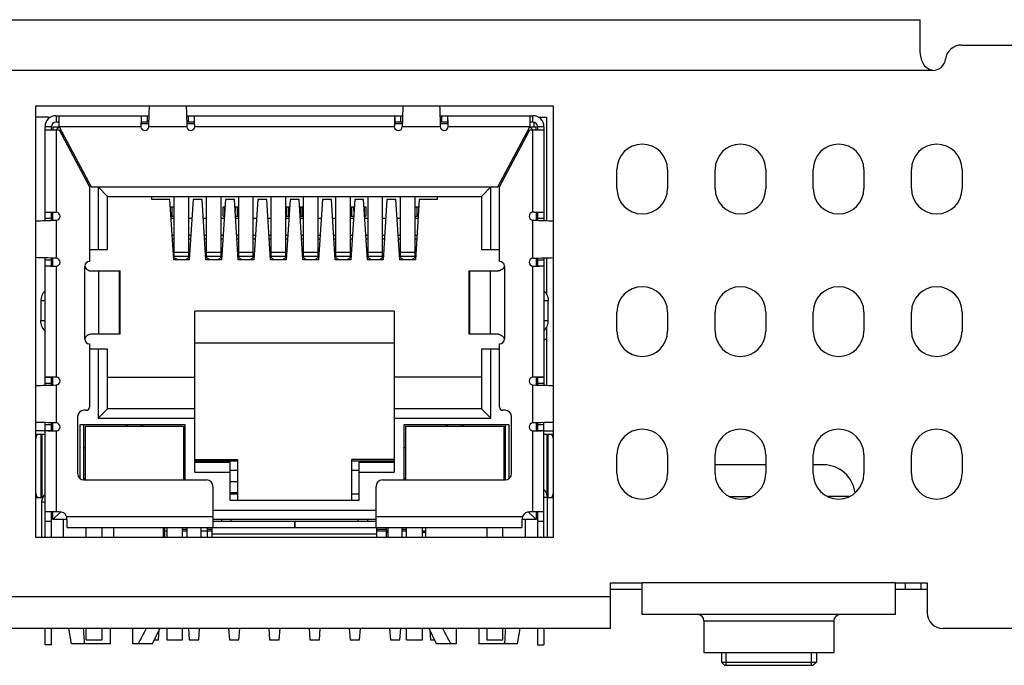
# Model space of a CAD drawing. Header units: millimetres. Extents: x 0 to 559, y 0 to 432.
# Tile 16 of 18: x 222 to 253, y 344 to 365. Entities that reach past the tile are written whole.
import ezdxf

# ---------------------------------------------------------------- set-up
doc = ezdxf.new("R2010")
doc.units = ezdxf.units.MM
doc.header["$LTSCALE"] = 30.734
doc.layers.add('00_COMPONENTS', color=7, linetype='CONTINUOUS')

msp = doc.modelspace()

# ---------------------------------------------------------------- linework, layer by layer
at = {"layer": '00_COMPONENTS', "color": 7}
for p, q in [((155.449, 364.697), (250.049, 364.697)), ((250.049, 363.69), (250.049, 364.697)), ((251.344, 363.897), (258.349, 363.897)), ((250.449, 363.097), (250.415, 363.099)), ((238.469, 361.967), (222.119, 361.967)), ((222.119, 361.967), (222.119, 348.367)), ((238.469, 348.367), (238.469, 361.967)), ((222.528, 361.617), (222.119, 361.617)), ((222.528, 361.571), (222.528, 361.617)), ((222.769, 361.667), (225.704, 361.667)), ((222.769, 361.667), (222.769, 361.467)), ((222.869, 361.317), (222.869, 361.667)), ((226.885, 361.667), (233.704, 361.667)), ((234.885, 361.667), (237.819, 361.667)), ((237.719, 361.667), (237.719, 361.317)), ((237.819, 361.467), (237.819, 361.667)), ((238, 361.617), (238.248, 361.617)), ((238.248, 361.617), (238.248, 358.355)), ((222.619, 361.317), (222.419, 361.317)), ((222.419, 358.358), (222.419, 361.317)), ((222.419, 361.217), (222.869, 361.217)), ((222.619, 361.217), (222.619, 361.317)), ((222.862, 361.31), (222.669, 361.31)), ((222.669, 361.31), (222.669, 361.217)), ((222.869, 361.467), (222.769, 361.467)), ((222.869, 361.317), (222.769, 361.217)), ((222.869, 361.317), (223.879, 359.417)), ((222.869, 361.217), (223.819, 359.417)), ((225.448, 361.467), (225.448, 361.463)), ((225.45, 361.417), (225.697, 361.417)), ((225.698, 361.467), (225.456, 361.467)), ((227.132, 361.467), (226.89, 361.467)), ((226.892, 361.417), (227.139, 361.417)), ((227.141, 361.463), (227.141, 361.467)), ((227.144, 361.328), (227.141, 361.463)), ((233.448, 361.467), (233.448, 361.463)), ((233.45, 361.417), (233.697, 361.417)), ((233.698, 361.467), (233.456, 361.467)), ((235.132, 361.467), (234.89, 361.467)), ((234.892, 361.417), (235.139, 361.417)), ((235.141, 361.463), (235.141, 361.467)), ((235.144, 361.328), (235.141, 361.463)), ((236.709, 359.417), (237.719, 361.317)), ((236.769, 359.417), (237.719, 361.217)), ((237.819, 361.467), (237.719, 361.467)), ((237.819, 361.217), (237.719, 361.317)), ((237.719, 361.217), (238.169, 361.217)), ((237.919, 361.31), (237.727, 361.31)), ((237.919, 361.217), (237.919, 361.31)), ((238.169, 361.317), (237.969, 361.317)), ((237.969, 361.317), (237.969, 361.217)), ((238.169, 361.317), (238.169, 358.358)), ((222.922, 361.117), (222.976, 361.117)), ((222.969, 361.028), (222.969, 361.129)), ((237.613, 361.117), (237.667, 361.117)), ((237.619, 361.028), (237.619, 361.129)), ((240.469, 359.367), (240.469, 359.967)), ((242.069, 359.967), (242.069, 359.367)), ((243.569, 359.367), (243.569, 359.967)), ((245.169, 359.967), (245.169, 359.367)), ((246.669, 359.367), (246.669, 359.967)), ((248.269, 359.967), (248.269, 359.367)), ((249.769, 359.367), (249.769, 359.967)), ((251.369, 359.967), (251.369, 359.367)), ((223.819, 359.417), (223.819, 357.067)), ((223.879, 359.417), (236.709, 359.417)), ((224.094, 359.417), (224.094, 357.447)), ((224.394, 359.117), (224.094, 359.417)), ((236.194, 359.117), (236.494, 359.417)), ((236.494, 357.447), (236.494, 359.417)), ((236.769, 357.067), (236.769, 359.417)), ((224.394, 359.117), (236.194, 359.117)), ((224.394, 357.447), (224.394, 359.117)), ((225.794, 359.017), (225.794, 359.117)), ((226.356, 359.017), (225.794, 359.017)), ((226.479, 357.117), (226.356, 359.017)), ((226.499, 357.179), (226.499, 359.117)), ((226.949, 359.117), (226.949, 357.179)), ((227.093, 359.017), (226.97, 357.117)), ((227.376, 359.017), (227.093, 359.017)), ((227.499, 357.117), (227.376, 359.017)), ((227.519, 357.179), (227.519, 359.117)), ((227.969, 359.117), (227.969, 357.179)), ((228.113, 359.017), (227.99, 357.117)), ((228.396, 359.017), (228.113, 359.017)), ((228.519, 357.117), (228.396, 359.017)), ((228.539, 357.179), (228.539, 359.117)), ((228.989, 357.179), (228.989, 359.117)), ((229.133, 359.017), (229.01, 357.117)), ((229.416, 359.017), (229.133, 359.017)), ((229.539, 357.117), (229.416, 359.017)), ((229.559, 357.179), (229.559, 359.117)), ((230.009, 359.117), (230.009, 357.179)), ((230.153, 359.017), (230.03, 357.117)), ((230.436, 359.017), (230.153, 359.017)), ((230.559, 357.117), (230.436, 359.017)), ((230.579, 357.179), (230.579, 359.117)), ((231.029, 359.117), (231.029, 357.179)), ((231.173, 359.017), (231.05, 357.117)), ((231.456, 359.017), (231.173, 359.017)), ((231.579, 357.117), (231.456, 359.017)), ((231.599, 357.179), (231.599, 359.117)), ((232.049, 359.117), (232.049, 357.179)), ((232.193, 359.017), (232.07, 357.117)), ((232.476, 359.017), (232.193, 359.017)), ((232.599, 357.117), (232.476, 359.017)), ((232.619, 357.179), (232.619, 359.117)), ((233.069, 357.179), (233.069, 359.117)), ((233.213, 359.017), (233.09, 357.117)), ((233.496, 359.017), (233.213, 359.017)), ((233.619, 357.117), (233.496, 359.017)), ((233.639, 357.179), (233.639, 359.117)), ((234.089, 359.117), (234.089, 357.179)), ((234.233, 359.017), (234.11, 357.117)), ((234.794, 359.017), (234.233, 359.017)), ((234.794, 359.117), (234.794, 359.017)), ((236.194, 359.117), (236.194, 357.447)), ((226.37, 358.792), (226.499, 358.792)), ((226.419, 358.792), (226.419, 358.492)), ((226.494, 358.492), (226.494, 358.792)), ((228.045, 358.792), (228.098, 358.792)), ((228.045, 358.492), (228.045, 358.792)), ((228.094, 358.792), (228.094, 358.732)), ((228.41, 358.792), (228.539, 358.792)), ((228.419, 358.792), (228.419, 358.655)), ((228.494, 358.492), (228.494, 358.792)), ((230.045, 358.792), (230.138, 358.792)), ((230.045, 358.492), (230.045, 358.792)), ((230.094, 358.792), (230.094, 358.492)), ((230.45, 358.792), (230.544, 358.792)), ((230.494, 358.492), (230.494, 358.792)), ((230.544, 358.792), (230.544, 358.492)), ((232.049, 358.792), (232.178, 358.792)), ((232.094, 358.792), (232.094, 358.492)), ((232.169, 358.655), (232.169, 358.792)), ((232.49, 358.792), (232.544, 358.792)), ((232.494, 358.732), (232.494, 358.792)), ((232.544, 358.792), (232.544, 358.492)), ((234.089, 358.792), (234.218, 358.792)), ((234.094, 358.792), (234.094, 358.492)), ((234.169, 358.492), (234.169, 358.792)), ((222.623, 358.614), (222.619, 358.614)), ((222.619, 358.363), (222.619, 358.606)), ((222.759, 358.617), (222.623, 358.614)), ((222.669, 358.365), (222.669, 358.612)), ((226.39, 358.492), (226.499, 358.492)), ((226.499, 358.417), (226.395, 358.417)), ((227.054, 358.417), (226.949, 358.417)), ((227.519, 358.417), (227.415, 358.417)), ((228.074, 358.417), (227.969, 358.417)), ((228.045, 358.492), (228.079, 358.492)), ((228.43, 358.492), (228.539, 358.492)), ((228.539, 358.417), (228.435, 358.417)), ((229.094, 358.417), (228.989, 358.417)), ((229.559, 358.417), (229.455, 358.417)), ((230.114, 358.417), (230.009, 358.417)), ((230.045, 358.492), (230.119, 358.492)), ((230.47, 358.492), (230.544, 358.492)), ((230.579, 358.417), (230.475, 358.417)), ((231.134, 358.417), (231.029, 358.417)), ((231.599, 358.417), (231.495, 358.417)), ((232.049, 358.492), (232.159, 358.492)), ((232.154, 358.417), (232.049, 358.417)), ((232.51, 358.492), (232.544, 358.492)), ((232.619, 358.417), (232.515, 358.417)), ((233.174, 358.417), (233.069, 358.417)), ((233.639, 358.417), (233.535, 358.417)), ((234.089, 358.492), (234.199, 358.492)), ((234.194, 358.417), (234.089, 358.417)), ((237.919, 358.612), (237.919, 358.365)), ((237.969, 358.614), (237.965, 358.614)), ((237.969, 358.606), (237.969, 358.363)), ((226.429, 357.892), (226.499, 357.892)), ((226.949, 357.892), (227.02, 357.892)), ((227.449, 357.892), (227.519, 357.892)), ((227.969, 357.892), (228.04, 357.892)), ((228.469, 357.892), (228.539, 357.892)), ((228.989, 357.892), (229.06, 357.892)), ((229.489, 357.892), (229.559, 357.892)), ((230.009, 357.892), (230.08, 357.892)), ((230.509, 357.892), (230.579, 357.892)), ((231.029, 357.892), (231.1, 357.892)), ((231.529, 357.892), (231.599, 357.892)), ((232.049, 357.892), (232.12, 357.892)), ((232.549, 357.892), (232.619, 357.892)), ((233.069, 357.892), (233.14, 357.892)), ((233.569, 357.892), (233.639, 357.892)), ((234.089, 357.892), (234.16, 357.892)), ((226.499, 357.767), (226.437, 357.767)), ((227.012, 357.767), (226.949, 357.767)), ((227.519, 357.767), (227.457, 357.767)), ((228.032, 357.767), (227.969, 357.767)), ((228.539, 357.767), (228.477, 357.767)), ((229.052, 357.767), (228.989, 357.767)), ((229.559, 357.767), (229.497, 357.767)), ((230.072, 357.767), (230.009, 357.767)), ((230.579, 357.767), (230.517, 357.767)), ((231.092, 357.767), (231.029, 357.767)), ((231.599, 357.767), (231.537, 357.767)), ((232.112, 357.767), (232.049, 357.767)), ((232.619, 357.767), (232.557, 357.767)), ((233.132, 357.767), (233.069, 357.767)), ((233.639, 357.767), (233.577, 357.767)), ((234.152, 357.767), (234.089, 357.767)), ((222.419, 353.158), (222.419, 357.177)), ((222.619, 356.929), (222.619, 357.172)), ((222.669, 356.923), (222.669, 357.17)), ((223.819, 357.447), (224.394, 357.447)), ((226.574, 357.139), (226.499, 357.179)), ((226.949, 357.179), (226.874, 357.139)), ((227.594, 357.139), (227.519, 357.179)), ((227.969, 357.179), (227.894, 357.139)), ((228.614, 357.139), (228.539, 357.179)), ((228.989, 357.179), (228.914, 357.139)), ((229.634, 357.139), (229.559, 357.179)), ((230.009, 357.179), (229.934, 357.139)), ((230.654, 357.139), (230.579, 357.179)), ((231.029, 357.179), (230.954, 357.139)), ((231.674, 357.139), (231.599, 357.179)), ((232.049, 357.179), (231.974, 357.139)), ((232.694, 357.139), (232.619, 357.179)), ((233.069, 357.179), (232.994, 357.139)), ((233.714, 357.139), (233.639, 357.179)), ((234.089, 357.179), (234.014, 357.139)), ((236.194, 357.447), (236.769, 357.447)), ((237.919, 357.17), (237.919, 356.923)), ((237.969, 357.172), (237.969, 356.929)), ((238.169, 357.177), (238.169, 353.158)), ((238.248, 357.18), (238.248, 356.038)), ((222.619, 356.921), (222.624, 356.921)), ((226.97, 357.117), (226.479, 357.117)), ((226.574, 357.117), (226.574, 357.139)), ((226.874, 357.117), (226.874, 357.139)), ((227.99, 357.117), (227.499, 357.117)), ((227.594, 357.139), (227.594, 357.117)), ((227.894, 357.117), (227.894, 357.139)), ((229.01, 357.117), (228.519, 357.117)), ((228.614, 357.139), (228.614, 357.117)), ((228.914, 357.117), (228.914, 357.139)), ((230.03, 357.117), (229.539, 357.117)), ((229.634, 357.139), (229.634, 357.117)), ((229.934, 357.117), (229.934, 357.139)), ((231.05, 357.117), (230.559, 357.117)), ((230.654, 357.139), (230.654, 357.117)), ((230.954, 357.117), (230.954, 357.139)), ((232.07, 357.117), (231.579, 357.117)), ((231.674, 357.139), (231.674, 357.117)), ((231.974, 357.117), (231.974, 357.139)), ((233.09, 357.117), (232.599, 357.117)), ((232.694, 357.139), (232.694, 357.117)), ((232.994, 357.117), (232.994, 357.139)), ((234.11, 357.117), (233.619, 357.117)), ((233.714, 357.139), (233.714, 357.117)), ((234.014, 357.139), (234.014, 357.117)), ((237.83, 356.918), (237.965, 356.921)), ((237.965, 356.921), (237.969, 356.921)), ((223.856, 356.767), (224.793, 356.767)), ((224.793, 354.767), (224.793, 356.767)), ((235.795, 356.767), (236.732, 356.767)), ((235.795, 356.767), (235.795, 354.767)), ((222.284, 355.82), (222.284, 355.2)), ((238.305, 355.2), (238.305, 355.82)), ((233.444, 355.497), (227.144, 355.497)), ((227.144, 350.417), (227.144, 355.497)), ((233.444, 355.497), (233.444, 350.417)), ((240.469, 354.867), (240.469, 355.467)), ((242.069, 355.467), (242.069, 354.867)), ((243.569, 354.867), (243.569, 355.467)), ((245.169, 355.467), (245.169, 354.867)), ((246.669, 354.867), (246.669, 355.467)), ((248.269, 355.467), (248.269, 354.867)), ((249.769, 354.867), (249.769, 355.467)), ((251.369, 355.467), (251.369, 354.867)), ((238.248, 354.983), (238.248, 353.155)), ((224.793, 354.767), (223.856, 354.767)), ((236.732, 354.767), (235.795, 354.767)), ((223.819, 354.467), (223.819, 352.467)), ((227.144, 354.497), (233.444, 354.497)), ((236.769, 352.467), (236.769, 354.467)), ((238.169, 354.617), (238.248, 354.617)), ((224.394, 354.297), (223.819, 354.297)), ((224.094, 354.297), (224.094, 352.117)), ((224.394, 352.417), (224.394, 354.297)), ((236.769, 354.297), (236.194, 354.297)), ((236.194, 354.297), (236.194, 352.417)), ((236.494, 352.117), (236.494, 354.297)), ((222.623, 353.414), (222.619, 353.414)), ((222.619, 353.163), (222.619, 353.406)), ((222.759, 353.417), (222.623, 353.414)), ((222.669, 353.165), (222.669, 353.412)), ((224.394, 353.417), (227.144, 353.417)), ((236.194, 353.417), (233.444, 353.417)), ((237.919, 353.412), (237.919, 353.165)), ((237.969, 353.414), (237.965, 353.414)), ((237.969, 353.406), (237.969, 353.163)), ((223.719, 352.367), (223.644, 352.367)), ((224.394, 352.417), (224.094, 352.117)), ((227.144, 352.417), (224.394, 352.417)), ((236.194, 352.417), (233.444, 352.417)), ((236.494, 352.117), (236.194, 352.417)), ((236.944, 352.367), (236.869, 352.367)), ((222.419, 348.367), (222.419, 351.977)), ((222.619, 351.729), (222.619, 351.972)), ((222.669, 351.723), (222.669, 351.97)), ((223.444, 352.167), (223.444, 350.367)), ((223.529, 351.917), (226.834, 351.917)), ((223.529, 350.204), (223.529, 351.917)), ((223.644, 350.167), (223.644, 351.917)), ((223.689, 351.867), (226.789, 351.867)), ((223.689, 351.867), (223.689, 350.167)), ((224.094, 352.117), (227.144, 352.117)), ((225.014, 351.917), (224.964, 351.867)), ((225.014, 351.867), (225.014, 351.917)), ((225.464, 351.917), (225.514, 351.867)), ((225.464, 351.867), (225.464, 351.917)), ((226.789, 351.867), (226.789, 350.167)), ((226.834, 351.917), (226.834, 350.167)), ((233.444, 352.117), (236.494, 352.117)), ((233.754, 351.917), (237.059, 351.917)), ((233.754, 350.167), (233.754, 351.917)), ((233.799, 351.867), (236.899, 351.867)), ((233.799, 351.867), (233.799, 350.167)), ((235.124, 351.917), (235.074, 351.867)), ((235.124, 351.917), (235.124, 351.867)), ((235.624, 351.867), (235.574, 351.917)), ((235.574, 351.867), (235.574, 351.917)), ((236.899, 351.867), (236.899, 350.167)), ((236.944, 351.917), (236.944, 350.167)), ((237.059, 351.917), (237.059, 350.204)), ((237.144, 350.367), (237.144, 352.167)), ((237.919, 351.97), (237.919, 351.723)), ((237.969, 351.972), (237.969, 351.729)), ((238.169, 348.367), (238.169, 351.977)), ((222.419, 351.717), (222.119, 351.717)), ((222.119, 351.61), (222.419, 351.61)), ((222.319, 351.61), (222.319, 349.61)), ((222.619, 351.721), (222.624, 351.721)), ((237.83, 351.718), (237.965, 351.721)), ((237.965, 351.721), (237.969, 351.721)), ((238.169, 351.717), (238.469, 351.717)), ((238.169, 351.61), (238.469, 351.61)), ((238.269, 349.667), (238.269, 351.61)), ((223.644, 351.197), (223.689, 351.197)), ((226.789, 351.197), (226.834, 351.197)), ((233.754, 351.197), (233.799, 351.197)), ((236.899, 351.197), (236.944, 351.197)), ((240.469, 350.367), (240.469, 350.967)), ((242.069, 350.967), (242.069, 350.367)), ((243.569, 350.367), (243.569, 350.967)), ((245.169, 350.967), (245.169, 350.367)), ((246.669, 350.367), (246.669, 350.967)), ((248.269, 350.967), (248.269, 350.367)), ((249.769, 350.367), (249.769, 350.967)), ((251.369, 350.967), (251.369, 350.367)), ((227.144, 350.817), (228.494, 350.817)), ((227.144, 350.767), (228.494, 350.767)), ((228.264, 350.717), (227.144, 350.717)), ((228.264, 349.517), (228.264, 350.717)), ((228.494, 350.817), (228.494, 349.517)), ((233.444, 350.817), (232.094, 350.817)), ((232.094, 350.817), (232.094, 349.517)), ((232.094, 350.767), (233.444, 350.767)), ((233.444, 350.717), (232.324, 350.717)), ((232.324, 350.717), (232.324, 349.517)), ((245.169, 350.647), (243.569, 350.647)), ((246.994, 350.647), (246.669, 350.647)), ((227.144, 350.417), (228.264, 350.417)), ((228.494, 350.467), (228.264, 350.467)), ((232.324, 350.467), (232.094, 350.467)), ((232.324, 350.417), (233.444, 350.417)), ((223.644, 350.217), (223.689, 350.217)), ((223.644, 350.167), (227.519, 350.167)), ((228.264, 350.115), (228.494, 350.115)), ((233.069, 350.167), (236.944, 350.167)), ((233.799, 350.217), (233.754, 350.217)), ((227.719, 349.967), (227.719, 348.667)), ((228.494, 349.765), (228.264, 349.765)), ((228.494, 349.717), (228.264, 349.717)), ((232.324, 349.717), (232.094, 349.717)), ((232.869, 348.667), (232.869, 349.967)), ((222.119, 349.61), (222.337, 349.61)), ((222.319, 348.367), (222.319, 349.467)), ((232.324, 349.517), (228.264, 349.517)), ((238.269, 349.617), (238.269, 348.367)), ((238.278, 349.61), (238.469, 349.61)), ((222.869, 349.167), (222.419, 349.167)), ((222.619, 348.367), (222.619, 349.167)), ((222.669, 348.917), (222.669, 349.167)), ((222.669, 348.917), (222.915, 349.163)), ((227.719, 349.217), (232.869, 349.217)), ((237.919, 348.917), (237.674, 349.163)), ((238.169, 349.167), (237.719, 349.167)), ((237.919, 349.167), (237.919, 348.917)), ((237.969, 349.167), (237.969, 348.367)), ((223.114, 348.917), (222.669, 348.917)), ((223.004, 348.367), (223.004, 348.917)), ((223.119, 348.667), (223.119, 348.881)), ((232.869, 348.917), (227.719, 348.917)), ((227.719, 348.867), (230.299, 348.867)), ((227.994, 348.867), (227.994, 348.917)), ((228.294, 348.867), (228.294, 348.917)), ((230.294, 348.867), (230.294, 348.667)), ((230.299, 348.867), (232.869, 348.867)), ((230.299, 348.867), (230.299, 348.667)), ((232.294, 348.917), (232.294, 348.867)), ((232.594, 348.917), (232.594, 348.867)), ((237.469, 348.881), (237.469, 348.667)), ((237.919, 348.917), (237.475, 348.917)), ((237.584, 348.367), (237.584, 348.917)), ((223.119, 348.667), (230.294, 348.667)), ((223.719, 348.367), (223.719, 348.667)), ((224.219, 348.367), (224.219, 348.667)), ((224.579, 348.667), (224.579, 348.367)), ((226.154, 348.367), (226.154, 348.667)), ((226.154, 348.567), (226.259, 348.567)), ((226.189, 348.667), (226.189, 348.367)), ((226.259, 348.667), (226.259, 348.367)), ((226.759, 348.367), (226.759, 348.667)), ((226.759, 348.567), (226.894, 348.567)), ((226.894, 348.667), (226.894, 348.367)), ((227.344, 348.367), (227.344, 348.667)), ((227.344, 348.567), (227.694, 348.567)), ((227.549, 348.367), (227.549, 348.667)), ((227.694, 348.367), (227.694, 348.667)), ((227.694, 348.467), (232.894, 348.467)), ((230.299, 348.667), (237.469, 348.667)), ((232.894, 348.367), (232.894, 348.667)), ((232.894, 348.567), (233.244, 348.567)), ((233.189, 348.667), (233.189, 348.367)), ((233.189, 348.517), (233.244, 348.517)), ((233.244, 348.667), (233.244, 348.367)), ((233.694, 348.367), (233.694, 348.667)), ((233.694, 348.567), (233.829, 348.567)), ((233.829, 348.367), (233.829, 348.667)), ((234.329, 348.367), (234.329, 348.667)), ((234.329, 348.567), (234.434, 348.567)), ((234.329, 348.517), (234.434, 348.517)), ((234.434, 348.367), (234.434, 348.667)), ((236.369, 348.667), (236.369, 348.367)), ((236.869, 348.367), (236.869, 348.667)), ((222.119, 348.367), (238.469, 348.367)), ((240.269, 346.917), (241.269, 346.917)), ((240.269, 345.477), (240.269, 346.917)), ((241.269, 345.917), (241.269, 346.917)), ((249.269, 346.917), (250.269, 346.917)), ((249.269, 345.917), (249.269, 346.917)), ((250.069, 346.917), (250.069, 346.717)), ((250.269, 346.917), (250.269, 345.977)), ((249.269, 345.917), (241.269, 345.917)), ((243.219, 345.717), (243.219, 344.717)), ((247.319, 345.717), (247.319, 344.717)), ((240.269, 345.477), (164.869, 345.477)), ((222.419, 344.967), (222.419, 345.477)), ((222.619, 344.967), (222.619, 345.477)), ((223.254, 344.997), (223.169, 345.477)), ((223.719, 345.117), (223.719, 345.477)), ((224.219, 345.117), (224.219, 345.477)), ((224.479, 345.477), (224.479, 344.997)), ((225.179, 345.477), (225.179, 344.997)), ((225.809, 344.997), (226.042, 345.477)), ((225.999, 345.117), (226.023, 345.438)), ((226.259, 345.477), (226.259, 345.117)), ((226.759, 345.117), (226.759, 345.477)), ((226.942, 345.477), (226.969, 345.117)), ((227.269, 345.117), (227.296, 345.477)), ((228.212, 345.477), (228.239, 345.117)), ((228.539, 345.117), (228.566, 345.477)), ((229.482, 345.477), (229.509, 345.117)), ((229.809, 345.117), (229.836, 345.477)), ((230.752, 345.477), (230.779, 345.117)), ((231.079, 345.117), (231.106, 345.477)), ((232.022, 345.477), (232.049, 345.117)), ((232.349, 345.117), (232.376, 345.477)), ((233.292, 345.477), (233.319, 345.117)), ((233.619, 345.117), (233.646, 345.477)), ((233.829, 345.117), (233.829, 345.477)), ((234.329, 345.117), (234.329, 345.477)), ((234.779, 344.997), (234.546, 345.477)), ((234.565, 345.438), (234.589, 345.117)), ((235.409, 344.997), (235.409, 345.477)), ((236.109, 345.477), (236.109, 344.997)), ((236.369, 345.477), (236.369, 345.117)), ((236.869, 345.117), (236.869, 345.477)), ((237.334, 344.997), (237.42, 345.477)), ((237.969, 345.477), (237.969, 344.967)), ((238.169, 345.477), (238.169, 344.967)), ((258.142, 345.477), (250.769, 345.477)), ((223.719, 345.117), (224.219, 345.117)), ((225.868, 345.117), (225.999, 345.117)), ((226.259, 345.117), (226.759, 345.117)), ((226.969, 345.117), (227.269, 345.117)), ((228.239, 345.117), (228.539, 345.117)), ((229.509, 345.117), (229.809, 345.117)), ((230.779, 345.117), (231.079, 345.117)), ((232.049, 345.117), (232.349, 345.117)), ((233.319, 345.117), (233.619, 345.117)), ((233.829, 345.117), (234.329, 345.117)), ((234.589, 345.117), (234.721, 345.117)), ((236.369, 345.117), (236.869, 345.117)), ((222.619, 344.967), (222.419, 344.967)), ((224.479, 344.997), (223.254, 344.997)), ((225.809, 344.997), (225.179, 344.997)), ((235.409, 344.997), (234.779, 344.997)), ((237.334, 344.997), (236.109, 344.997)), ((237.969, 344.967), (238.169, 344.967)), ((243.219, 344.717), (247.319, 344.717)), ((243.769, 344.717), (243.769, 344.417)), ((243.769, 344.417), (243.982, 344.418)), ((243.869, 344.317), (243.769, 344.417)), ((243.982, 344.418), (245.269, 344.417)), ((245.269, 344.417), (246.659, 344.417)), ((246.659, 344.417), (246.769, 344.417)), ((246.669, 344.317), (246.769, 344.417)), ((246.769, 344.717), (246.769, 344.417)), ((243.871, 344.317), (246.668, 344.317))]:
    msp.add_line(p, q, dxfattribs=at)
at = {"layer": '00_COMPONENTS', "color": 4}
for p, q in [((250.449, 363.097), (155.049, 363.097)), ((225.456, 361.667), (225.456, 361.467)), ((225.644, 361.667), (225.644, 361.467)), ((226.944, 361.467), (226.944, 361.667)), ((227.132, 361.467), (227.132, 361.667)), ((233.456, 361.667), (233.456, 361.467)), ((233.644, 361.667), (233.644, 361.467)), ((234.944, 361.467), (234.944, 361.667)), ((235.132, 361.467), (235.132, 361.667)), ((222.769, 361.217), (222.769, 358.617)), ((225.444, 361.317), (222.869, 361.317)), ((226.894, 361.317), (225.694, 361.317)), ((233.444, 361.317), (227.144, 361.317)), ((234.894, 361.317), (233.694, 361.317)), ((237.719, 361.317), (235.144, 361.317)), ((237.819, 358.617), (237.819, 361.217)), ((237.848, 361.465), (237.848, 361.31)), ((228.088, 358.792), (228.088, 358.638)), ((228.5, 358.492), (228.5, 358.792)), ((230.088, 358.792), (230.088, 358.492)), ((230.5, 358.492), (230.5, 358.792)), ((232.088, 358.792), (232.088, 358.492)), ((232.5, 358.638), (232.5, 358.792)), ((222.619, 358.606), (222.419, 358.606)), ((222.619, 358.417), (222.419, 358.417)), ((238.169, 358.606), (237.969, 358.606)), ((238.169, 358.417), (237.969, 358.417)), ((222.769, 358.367), (222.769, 357.167)), ((237.819, 357.167), (237.819, 358.367)), ((226.499, 357.363), (226.949, 357.363)), ((226.949, 357.226), (226.499, 357.226)), ((227.519, 357.363), (227.969, 357.363)), ((227.969, 357.226), (227.519, 357.226)), ((228.539, 357.363), (228.989, 357.363)), ((228.989, 357.226), (228.539, 357.226)), ((229.559, 357.363), (230.009, 357.363)), ((230.009, 357.226), (229.559, 357.226)), ((230.579, 357.363), (231.029, 357.363)), ((231.029, 357.226), (230.579, 357.226)), ((231.599, 357.363), (232.049, 357.363)), ((232.049, 357.226), (231.599, 357.226)), ((232.619, 357.363), (233.069, 357.363)), ((233.069, 357.226), (232.619, 357.226)), ((233.639, 357.363), (234.089, 357.363)), ((234.089, 357.226), (233.639, 357.226)), ((222.419, 357.118), (222.619, 357.118)), ((222.419, 356.929), (222.619, 356.929)), ((222.769, 356.918), (222.769, 353.417)), ((223.669, 354.617), (223.669, 356.917)), ((236.919, 356.917), (236.919, 354.617)), ((237.819, 353.417), (237.819, 356.918)), ((237.969, 357.118), (238.169, 357.118)), ((237.969, 356.929), (238.169, 356.929)), ((224.108, 356.767), (224.108, 354.767)), ((224.77, 354.767), (224.77, 356.767)), ((235.819, 356.767), (235.819, 354.767)), ((236.48, 354.767), (236.48, 356.767)), ((222.419, 355.82), (222.284, 355.82)), ((238.305, 355.82), (238.169, 355.82)), ((222.284, 355.2), (222.419, 355.2)), ((238.169, 355.2), (238.305, 355.2)), ((222.619, 353.406), (222.419, 353.406)), ((222.619, 353.217), (222.419, 353.217)), ((222.769, 353.167), (222.769, 351.967)), ((237.819, 351.967), (237.819, 353.167)), ((238.169, 353.406), (237.969, 353.406)), ((238.169, 353.217), (237.969, 353.217)), ((222.419, 351.918), (222.619, 351.918)), ((237.969, 351.918), (238.169, 351.918)), ((222.3, 349.61), (222.3, 351.61)), ((222.419, 351.729), (222.619, 351.729)), ((222.769, 351.718), (222.769, 349.167)), ((237.819, 349.167), (237.819, 351.718)), ((237.969, 351.729), (238.169, 351.729)), ((238.289, 351.61), (238.289, 349.61)), ((222.319, 349.467), (222.319, 349.517)), ((222.419, 349.467), (222.319, 349.467)), ((238.269, 349.617), (238.169, 349.617)), ((238.269, 349.667), (238.269, 349.617)), ((244.024, 349.647), (244.715, 349.647)), ((247.815, 349.647), (247.124, 349.647)), ((222.419, 348.867), (222.619, 348.867)), ((223.098, 349.017), (227.719, 349.017)), ((232.869, 349.017), (237.49, 349.017)), ((237.969, 348.867), (238.169, 348.867)), ((226.154, 348.612), (226.189, 348.612)), ((226.759, 348.612), (226.894, 348.612)), ((227.549, 348.612), (227.694, 348.612)), ((232.894, 348.612), (233.189, 348.612)), ((233.694, 348.612), (233.829, 348.612)), ((249.269, 346.917), (241.269, 346.917)), ((249.569, 346.917), (249.569, 346.717)), ((240.269, 346.717), (241.269, 346.717)), ((249.269, 346.717), (250.269, 346.717)), ((240.269, 346.477), (164.869, 346.477)), ((243.219, 345.717), (247.319, 345.717)), ((243.919, 344.317), (243.919, 344.717)), ((246.619, 344.317), (246.619, 344.717))]:
    msp.add_line(p, q, dxfattribs=at)
at = {"layer": '00_COMPONENTS', "color": 7}
for centre, radius, start, end in [((251.344, 363.397), 0.5, 90, 173.6206), ((250.449, 363.497), 0.4, 270, 353.6206), ((222.769, 361.317), 0.35, 90, 180), ((237.819, 361.317), 0.35, 0, 90), ((222.769, 361.317), 0.15, 90, 180), ((281.031, 360.142), 55.599, 178.6383, 178.7775), ((225.771, 361.323), 0.326, 179.062, 180.9377), ((225.569, 361.321), 0.125, 181.7504, 358.2496), ((227.019, 361.321), 0.125, 181.7504, 358.2496), ((226.818, 361.323), 0.326, 359.0623, 0.9381), ((289.031, 360.142), 55.599, 178.6383, 178.7775), ((233.771, 361.323), 0.326, 179.062, 180.9377), ((233.569, 361.321), 0.125, 181.7504, 358.2496), ((235.019, 361.321), 0.125, 181.7504, 358.2496), ((234.818, 361.323), 0.326, 359.0623, 0.9381), ((237.819, 361.317), 0.15, 0, 90), ((241.269, 359.967), 0.8, 0, 180), ((244.369, 359.967), 0.8, 0, 180), ((247.469, 359.967), 0.8, 0, 180), ((250.569, 359.967), 0.8, 0, 180), ((241.269, 359.367), 0.8, 180, 360), ((244.369, 359.367), 0.8, 180, 360), ((247.469, 359.367), 0.8, 180, 360), ((250.569, 359.367), 0.8, 180, 360), ((222.764, 358.291), 0.326, 89.0623, 90.9381), ((222.766, 358.492), 0.125, 271.7504, 88.2496), ((237.823, 358.492), 0.125, 91.7504, 268.2496), ((237.825, 358.291), 0.326, 89.062, 90.9377), ((236.644, 303.031), 55.599, 88.6383, 88.7775), ((222.766, 357.042), 0.125, 271.7504, 88.2496), ((237.823, 357.042), 0.125, 91.7504, 268.2496), ((223.945, 412.504), 55.599, 268.6383, 268.7775), ((222.764, 357.244), 0.326, 269.062, 270.9377), ((223.819, 356.917), 0.15, 90, 180), ((236.769, 356.917), 0.15, 360, 90), ((237.825, 357.244), 0.326, 269.0623, 270.9381), ((241.269, 355.467), 0.8, 0, 180), ((244.369, 355.467), 0.8, 0, 180), ((247.469, 355.467), 0.8, 0, 180), ((250.569, 355.467), 0.8, 0, 180), ((241.269, 354.867), 0.8, 180, 360), ((244.369, 354.867), 0.8, 180, 360), ((247.469, 354.867), 0.8, 180, 360), ((250.569, 354.867), 0.8, 180, 360), ((223.819, 354.617), 0.15, 180, 270), ((236.769, 354.617), 0.15, 270, 0), ((222.764, 353.091), 0.326, 89.0623, 90.9381), ((222.766, 353.292), 0.125, 271.7504, 88.2496), ((237.823, 353.292), 0.125, 91.7504, 268.2496), ((237.825, 353.091), 0.326, 89.062, 90.9377), ((236.644, 297.831), 55.599, 88.6383, 88.7775), ((223.644, 352.167), 0.2, 90, 180), ((223.719, 352.467), 0.1, 270, 360), ((236.869, 352.467), 0.1, 180, 270), ((236.944, 352.167), 0.2, 0, 90), ((222.766, 351.842), 0.125, 271.7504, 88.2496), ((237.823, 351.842), 0.125, 91.7504, 268.2496), ((223.945, 407.304), 55.599, 268.6383, 268.7775), ((222.764, 352.044), 0.326, 269.062, 270.9377), ((237.825, 352.044), 0.326, 269.0623, 270.9381), ((241.269, 350.967), 0.8, 0, 180), ((244.369, 350.967), 0.8, 0, 180), ((247.469, 350.967), 0.8, 0, 180), ((250.569, 350.967), 0.8, 0, 180), ((246.994, 349.647), 1, 6.3494, 90), ((223.644, 350.367), 0.2, 180, 270), ((236.944, 350.367), 0.2, 270, 360), ((241.269, 350.367), 0.8, 180, 360), ((244.369, 350.367), 0.8, 180, 360), ((247.469, 350.367), 0.8, 180, 360), ((250.569, 350.367), 0.8, 180, 360), ((227.519, 349.967), 0.2, 0, 90), ((233.069, 349.967), 0.2, 90, 180), ((222.569, 349.517), 0.25, 126.8699, 180), ((238.019, 349.667), 0.25, 0, 53.1301), ((222.869, 348.917), 0.25, 23.5782, 90), ((237.719, 348.917), 0.25, 90, 156.4218), ((250.769, 345.977), 0.5, 180, 270), ((243.019, 345.717), 0.2, 0, 90), ((247.519, 345.717), 0.2, 90, 180)]:
    msp.add_arc(centre, radius, start, end, dxfattribs=at)
for centre, start_param, end_param in [((224.579, 364.818), -3.8756, -3.847653), ((236.009, 364.818), -2.435532, -2.407585)]:
    msp.add_ellipse(centre, major_axis=(0, 26.048), ratio=0.054651, start_param=start_param, end_param=end_param, dxfattribs=at)
for points, knots in [([(250.324, 363.129), (250.245, 363.17), (250.093, 363.344), (250.055, 363.564), (250.049, 363.69)], [0, 0, 0, 0, 0.414788, 1, 1, 1, 1]), ([(250.415, 363.099), (250.408, 363.1), (250.376, 363.105), (250.346, 363.118), (250.324, 363.129)], [0, 0, 0, 0, 0.238075, 1, 1, 1, 1]), ([(225.694, 361.317), (225.698, 361.433), (225.703, 361.65), (225.71, 361.866), (225.714, 361.968)], [0, 0, 0, 0, 0.533001, 1, 1, 1, 1]), ([(226.875, 361.968), (226.879, 361.866), (226.885, 361.65), (226.891, 361.433), (226.894, 361.317)], [0, 0, 0, 0, 0.466999, 1, 1, 1, 1]), ([(233.714, 361.968), (233.71, 361.866), (233.703, 361.65), (233.698, 361.433), (233.694, 361.317)], [0, 0, 0, 0, 0.467006, 1, 1, 1, 1]), ([(234.875, 361.968), (234.879, 361.866), (234.885, 361.65), (234.891, 361.433), (234.894, 361.317)], [0, 0, 0, 0, 0.466999, 1, 1, 1, 1]), ([(225.456, 361.667), (225.456, 361.667), (225.456, 361.666), (225.455, 361.664), (225.455, 361.659), (225.454, 361.653), (225.453, 361.645), (225.453, 361.636), (225.452, 361.625), (225.452, 361.608), (225.451, 361.582), (225.45, 361.548), (225.449, 361.509), (225.448, 361.482), (225.448, 361.467)], [0, 0, 0, 0, 0.005106, 0.01837, 0.040118, 0.070302, 0.108789, 0.155408, 0.20992, 0.27207, 0.417999, 0.590314, 0.785603, 1, 1, 1, 1]), ([(227.141, 361.467), (227.141, 361.482), (227.14, 361.509), (227.139, 361.548), (227.138, 361.582), (227.137, 361.608), (227.136, 361.625), (227.136, 361.636), (227.135, 361.645), (227.135, 361.653), (227.134, 361.659), (227.134, 361.664), (227.133, 361.666), (227.133, 361.667), (227.132, 361.667)], [0, 0, 0, 0, 0.214398, 0.409687, 0.582002, 0.727931, 0.790081, 0.844593, 0.891212, 0.929698, 0.959882, 0.98163, 0.994894, 1, 1, 1, 1]), ([(233.456, 361.667), (233.456, 361.667), (233.456, 361.666), (233.455, 361.664), (233.455, 361.659), (233.454, 361.653), (233.453, 361.645), (233.453, 361.636), (233.452, 361.625), (233.452, 361.608), (233.451, 361.582), (233.45, 361.548), (233.449, 361.509), (233.448, 361.482), (233.448, 361.467)], [0, 0, 0, 0, 0.005106, 0.01837, 0.040118, 0.070302, 0.108789, 0.155408, 0.20992, 0.27207, 0.417999, 0.590314, 0.785603, 1, 1, 1, 1]), ([(235.141, 361.467), (235.141, 361.482), (235.14, 361.509), (235.139, 361.548), (235.138, 361.582), (235.137, 361.608), (235.136, 361.625), (235.136, 361.636), (235.135, 361.645), (235.135, 361.653), (235.134, 361.659), (235.134, 361.664), (235.133, 361.666), (235.133, 361.667), (235.132, 361.667)], [0, 0, 0, 0, 0.214398, 0.409687, 0.582002, 0.727931, 0.790081, 0.844593, 0.891212, 0.929698, 0.959882, 0.98163, 0.994894, 1, 1, 1, 1]), ([(225.45, 361.417), (225.449, 361.411), (225.447, 361.381), (225.446, 361.351), (225.445, 361.328)], [0, 0, 0, 0, 0.2203, 1, 1, 1, 1]), ([(225.456, 361.467), (225.456, 361.467), (225.455, 361.466), (225.455, 361.464), (225.454, 361.459), (225.453, 361.454), (225.452, 361.447), (225.451, 361.434), (225.45, 361.425), (225.45, 361.417)], [0, 0, 0, 0, 0.022755, 0.074042, 0.156319, 0.269184, 0.411653, 0.5822, 1, 1, 1, 1]), ([(227.139, 361.417), (227.138, 361.425), (227.138, 361.434), (227.137, 361.447), (227.136, 361.454), (227.135, 361.459), (227.134, 361.464), (227.134, 361.466), (227.133, 361.467), (227.132, 361.467)], [0, 0, 0, 0, 0.417801, 0.588349, 0.730817, 0.843682, 0.925959, 0.977245, 1, 1, 1, 1]), ([(227.144, 361.333), (227.143, 361.341), (227.142, 361.369), (227.14, 361.397), (227.139, 361.417)], [0, 0, 0, 0, 0.273121, 1, 1, 1, 1]), ([(233.45, 361.417), (233.449, 361.411), (233.447, 361.381), (233.446, 361.351), (233.445, 361.328)], [0, 0, 0, 0, 0.2203, 1, 1, 1, 1]), ([(233.456, 361.467), (233.456, 361.467), (233.455, 361.466), (233.455, 361.464), (233.454, 361.459), (233.453, 361.454), (233.452, 361.447), (233.451, 361.434), (233.45, 361.425), (233.45, 361.417)], [0, 0, 0, 0, 0.022755, 0.074042, 0.156319, 0.269184, 0.411653, 0.5822, 1, 1, 1, 1]), ([(235.139, 361.417), (235.138, 361.425), (235.138, 361.434), (235.137, 361.447), (235.136, 361.454), (235.135, 361.459), (235.134, 361.464), (235.134, 361.466), (235.133, 361.467), (235.132, 361.467)], [0, 0, 0, 0, 0.417801, 0.588349, 0.730817, 0.843682, 0.925959, 0.977245, 1, 1, 1, 1]), ([(235.144, 361.333), (235.143, 361.341), (235.142, 361.369), (235.14, 361.397), (235.139, 361.417)], [0, 0, 0, 0, 0.273121, 1, 1, 1, 1]), ([(222.619, 358.614), (222.605, 358.614), (222.578, 358.613), (222.539, 358.612), (222.505, 358.611), (222.479, 358.61), (222.462, 358.609), (222.451, 358.609), (222.441, 358.608), (222.434, 358.608), (222.428, 358.607), (222.423, 358.607), (222.421, 358.606), (222.419, 358.606), (222.419, 358.606)], [0, 0, 0, 0, 0.214398, 0.409687, 0.582002, 0.727931, 0.790081, 0.844593, 0.891212, 0.929698, 0.959882, 0.98163, 0.994894, 1, 1, 1, 1]), ([(222.669, 358.612), (222.662, 358.611), (222.652, 358.611), (222.64, 358.61), (222.633, 358.609), (222.627, 358.608), (222.623, 358.607), (222.621, 358.607), (222.619, 358.606), (222.619, 358.606)], [0, 0, 0, 0, 0.417801, 0.588349, 0.730817, 0.843682, 0.925959, 0.977245, 1, 1, 1, 1]), ([(222.754, 358.617), (222.746, 358.616), (222.718, 358.615), (222.69, 358.613), (222.669, 358.612)], [0, 0, 0, 0, 0.273121, 1, 1, 1, 1]), ([(237.919, 358.612), (237.913, 358.612), (237.883, 358.614), (237.853, 358.616), (237.83, 358.617)], [0, 0, 0, 0, 0.2203, 1, 1, 1, 1]), ([(237.969, 358.606), (237.969, 358.606), (237.968, 358.607), (237.966, 358.607), (237.961, 358.608), (237.956, 358.609), (237.949, 358.61), (237.936, 358.611), (237.926, 358.611), (237.919, 358.612)], [0, 0, 0, 0, 0.022755, 0.074042, 0.156319, 0.269184, 0.411653, 0.5822, 1, 1, 1, 1]), ([(238.169, 358.606), (238.169, 358.606), (238.168, 358.606), (238.165, 358.607), (238.161, 358.607), (238.155, 358.608), (238.147, 358.608), (238.138, 358.609), (238.127, 358.609), (238.11, 358.61), (238.084, 358.611), (238.05, 358.612), (238.011, 358.613), (237.984, 358.614), (237.969, 358.614)], [0, 0, 0, 0, 0.005106, 0.01837, 0.040118, 0.070302, 0.108789, 0.155408, 0.20992, 0.27207, 0.417999, 0.590314, 0.785603, 1, 1, 1, 1]), ([(222.119, 358.348), (222.22, 358.352), (222.437, 358.358), (222.654, 358.364), (222.769, 358.367)], [0, 0, 0, 0, 0.467, 1, 1, 1, 1]), ([(237.819, 358.367), (237.935, 358.364), (238.152, 358.358), (238.368, 358.352), (238.469, 358.348)], [0, 0, 0, 0, 0.533, 1, 1, 1, 1]), ([(222.769, 357.167), (222.654, 357.171), (222.437, 357.177), (222.22, 357.183), (222.119, 357.187)], [0, 0, 0, 0, 0.533, 1, 1, 1, 1]), ([(237.819, 357.167), (237.935, 357.171), (238.152, 357.177), (238.368, 357.183), (238.469, 357.187)], [0, 0, 0, 0, 0.532997, 1, 1, 1, 1]), ([(222.419, 356.929), (222.419, 356.929), (222.421, 356.929), (222.423, 356.928), (222.428, 356.928), (222.434, 356.927), (222.441, 356.927), (222.451, 356.926), (222.462, 356.926), (222.479, 356.925), (222.505, 356.924), (222.539, 356.923), (222.578, 356.922), (222.605, 356.921), (222.619, 356.921)], [0, 0, 0, 0, 0.005106, 0.01837, 0.040118, 0.070302, 0.108789, 0.155408, 0.20992, 0.27207, 0.417999, 0.590314, 0.785603, 1, 1, 1, 1]), ([(222.619, 356.929), (222.619, 356.929), (222.621, 356.928), (222.623, 356.928), (222.627, 356.927), (222.633, 356.926), (222.64, 356.925), (222.652, 356.924), (222.662, 356.923), (222.669, 356.923)], [0, 0, 0, 0, 0.022755, 0.074042, 0.156319, 0.269184, 0.411653, 0.5822, 1, 1, 1, 1]), ([(222.669, 356.923), (222.676, 356.922), (222.706, 356.921), (222.735, 356.919), (222.759, 356.918)], [0, 0, 0, 0, 0.2203, 1, 1, 1, 1]), ([(223.669, 356.917), (223.677, 356.897), (223.696, 356.858), (223.74, 356.811), (223.796, 356.781), (223.836, 356.771), (223.856, 356.767)], [0, 0, 0, 0, 0.255414, 0.509698, 0.759836, 1, 1, 1, 1]), ([(236.919, 356.917), (236.912, 356.897), (236.893, 356.858), (236.848, 356.811), (236.793, 356.781), (236.752, 356.771), (236.732, 356.767)], [0, 0, 0, 0, 0.255474, 0.509771, 0.759877, 1, 1, 1, 1]), ([(237.835, 356.918), (237.843, 356.918), (237.871, 356.92), (237.899, 356.921), (237.919, 356.923)], [0, 0, 0, 0, 0.273121, 1, 1, 1, 1]), ([(237.919, 356.923), (237.926, 356.923), (237.936, 356.924), (237.949, 356.925), (237.956, 356.926), (237.961, 356.927), (237.966, 356.928), (237.968, 356.928), (237.969, 356.929), (237.969, 356.929)], [0, 0, 0, 0, 0.417801, 0.588349, 0.730817, 0.843682, 0.925959, 0.977245, 1, 1, 1, 1]), ([(237.969, 356.921), (237.984, 356.921), (238.011, 356.922), (238.05, 356.923), (238.084, 356.924), (238.11, 356.925), (238.127, 356.926), (238.138, 356.926), (238.147, 356.927), (238.155, 356.927), (238.161, 356.928), (238.165, 356.928), (238.168, 356.929), (238.169, 356.929), (238.169, 356.929)], [0, 0, 0, 0, 0.214398, 0.409687, 0.582002, 0.727931, 0.790081, 0.844593, 0.891212, 0.929698, 0.959882, 0.98163, 0.994894, 1, 1, 1, 1]), ([(222.419, 356.141), (222.377, 356.099), (222.308, 355.999), (222.284, 355.879), (222.284, 355.82)], [0, 0, 0, 0, 0.499137, 1, 1, 1, 1]), ([(238.169, 356.141), (238.212, 356.099), (238.281, 355.999), (238.305, 355.879), (238.305, 355.82)], [0, 0, 0, 0, 0.499143, 1, 1, 1, 1]), ([(222.419, 354.88), (222.377, 354.921), (222.308, 355.021), (222.284, 355.141), (222.284, 355.2)], [0, 0, 0, 0, 0.499143, 1, 1, 1, 1]), ([(238.169, 354.88), (238.212, 354.921), (238.281, 355.021), (238.305, 355.141), (238.305, 355.2)], [0, 0, 0, 0, 0.499137, 1, 1, 1, 1]), ([(223.856, 354.767), (223.836, 354.764), (223.796, 354.754), (223.74, 354.724), (223.696, 354.677), (223.677, 354.638), (223.669, 354.617)], [0, 0, 0, 0, 0.240178, 0.490331, 0.744622, 1, 1, 1, 1]), ([(236.732, 354.767), (236.752, 354.764), (236.793, 354.754), (236.848, 354.724), (236.893, 354.677), (236.912, 354.638), (236.919, 354.617)], [0, 0, 0, 0, 0.240123, 0.490229, 0.744526, 1, 1, 1, 1]), ([(222.119, 353.148), (222.22, 353.152), (222.437, 353.158), (222.654, 353.164), (222.769, 353.167)], [0, 0, 0, 0, 0.467, 1, 1, 1, 1]), ([(222.619, 353.414), (222.605, 353.414), (222.578, 353.413), (222.539, 353.412), (222.505, 353.411), (222.479, 353.41), (222.462, 353.409), (222.451, 353.409), (222.441, 353.408), (222.434, 353.408), (222.428, 353.407), (222.423, 353.407), (222.421, 353.406), (222.419, 353.406), (222.419, 353.406)], [0, 0, 0, 0, 0.214398, 0.409687, 0.582002, 0.727931, 0.790081, 0.844593, 0.891212, 0.929698, 0.959882, 0.98163, 0.994894, 1, 1, 1, 1]), ([(222.669, 353.412), (222.662, 353.411), (222.652, 353.411), (222.64, 353.41), (222.633, 353.409), (222.627, 353.408), (222.623, 353.407), (222.621, 353.407), (222.619, 353.406), (222.619, 353.406)], [0, 0, 0, 0, 0.417801, 0.588349, 0.730817, 0.843682, 0.925959, 0.977245, 1, 1, 1, 1]), ([(222.754, 353.417), (222.746, 353.416), (222.718, 353.415), (222.69, 353.413), (222.669, 353.412)], [0, 0, 0, 0, 0.273121, 1, 1, 1, 1]), ([(237.819, 353.167), (237.935, 353.164), (238.152, 353.158), (238.368, 353.152), (238.469, 353.148)], [0, 0, 0, 0, 0.533, 1, 1, 1, 1]), ([(237.919, 353.412), (237.913, 353.412), (237.883, 353.414), (237.853, 353.416), (237.83, 353.417)], [0, 0, 0, 0, 0.2203, 1, 1, 1, 1]), ([(237.969, 353.406), (237.969, 353.406), (237.968, 353.407), (237.966, 353.407), (237.961, 353.408), (237.956, 353.409), (237.949, 353.41), (237.936, 353.411), (237.926, 353.411), (237.919, 353.412)], [0, 0, 0, 0, 0.022755, 0.074042, 0.156319, 0.269184, 0.411653, 0.5822, 1, 1, 1, 1]), ([(238.169, 353.406), (238.169, 353.406), (238.168, 353.406), (238.165, 353.407), (238.161, 353.407), (238.155, 353.408), (238.147, 353.408), (238.138, 353.409), (238.127, 353.409), (238.11, 353.41), (238.084, 353.411), (238.05, 353.412), (238.011, 353.413), (237.984, 353.414), (237.969, 353.414)], [0, 0, 0, 0, 0.005106, 0.01837, 0.040118, 0.070302, 0.108789, 0.155408, 0.20992, 0.27207, 0.417999, 0.590314, 0.785603, 1, 1, 1, 1]), ([(222.769, 351.967), (222.654, 351.971), (222.437, 351.977), (222.22, 351.983), (222.119, 351.987)], [0, 0, 0, 0, 0.533001, 1, 1, 1, 1]), ([(238.469, 351.987), (238.368, 351.983), (238.152, 351.977), (237.935, 351.971), (237.819, 351.967)], [0, 0, 0, 0, 0.467, 1, 1, 1, 1]), ([(222.126, 351.36), (222.126, 351.376), (222.127, 351.408), (222.131, 351.455), (222.137, 351.497), (222.146, 351.535), (222.156, 351.566), (222.166, 351.587), (222.175, 351.599), (222.183, 351.607), (222.191, 351.61), (222.196, 351.61)], [0, 0, 0, 0, 0.180046, 0.353718, 0.514956, 0.658335, 0.779451, 0.87552, 0.914123, 0.946971, 1, 1, 1, 1]), ([(222.419, 351.729), (222.419, 351.729), (222.421, 351.729), (222.423, 351.728), (222.428, 351.728), (222.434, 351.727), (222.441, 351.727), (222.451, 351.726), (222.462, 351.726), (222.479, 351.725), (222.505, 351.724), (222.539, 351.723), (222.578, 351.722), (222.605, 351.721), (222.619, 351.721)], [0, 0, 0, 0, 0.005106, 0.01837, 0.040118, 0.070302, 0.108789, 0.155408, 0.20992, 0.27207, 0.417999, 0.590314, 0.785603, 1, 1, 1, 1]), ([(222.619, 351.729), (222.619, 351.729), (222.621, 351.728), (222.623, 351.728), (222.627, 351.727), (222.633, 351.726), (222.64, 351.725), (222.652, 351.724), (222.662, 351.723), (222.669, 351.723)], [0, 0, 0, 0, 0.022755, 0.074042, 0.156319, 0.269184, 0.411653, 0.5822, 1, 1, 1, 1]), ([(222.669, 351.723), (222.676, 351.722), (222.706, 351.721), (222.735, 351.719), (222.759, 351.718)], [0, 0, 0, 0, 0.2203, 1, 1, 1, 1]), ([(237.835, 351.718), (237.843, 351.718), (237.871, 351.72), (237.899, 351.721), (237.919, 351.723)], [0, 0, 0, 0, 0.273121, 1, 1, 1, 1]), ([(237.919, 351.723), (237.926, 351.723), (237.936, 351.724), (237.949, 351.725), (237.956, 351.726), (237.961, 351.727), (237.966, 351.728), (237.968, 351.728), (237.969, 351.729), (237.969, 351.729)], [0, 0, 0, 0, 0.417801, 0.588349, 0.730817, 0.843682, 0.925959, 0.977245, 1, 1, 1, 1]), ([(237.969, 351.721), (237.984, 351.721), (238.011, 351.722), (238.05, 351.723), (238.084, 351.724), (238.11, 351.725), (238.127, 351.726), (238.138, 351.726), (238.147, 351.727), (238.155, 351.727), (238.161, 351.728), (238.165, 351.728), (238.168, 351.729), (238.169, 351.729), (238.169, 351.729)], [0, 0, 0, 0, 0.214398, 0.409687, 0.582002, 0.727931, 0.790081, 0.844593, 0.891212, 0.929698, 0.959882, 0.98163, 0.994894, 1, 1, 1, 1]), ([(238.393, 351.61), (238.398, 351.61), (238.405, 351.607), (238.413, 351.599), (238.423, 351.587), (238.433, 351.566), (238.443, 351.535), (238.451, 351.497), (238.458, 351.455), (238.461, 351.408), (238.462, 351.376), (238.462, 351.36)], [0, 0, 0, 0, 0.053029, 0.085877, 0.12448, 0.220549, 0.341665, 0.485044, 0.646282, 0.819954, 1, 1, 1, 1]), ([(222.196, 349.61), (222.191, 349.61), (222.183, 349.613), (222.175, 349.621), (222.166, 349.633), (222.156, 349.654), (222.146, 349.685), (222.137, 349.723), (222.131, 349.765), (222.127, 349.812), (222.126, 349.844), (222.126, 349.86)], [0, 0, 0, 0, 0.053029, 0.085877, 0.12448, 0.220549, 0.341665, 0.485044, 0.646282, 0.819954, 1, 1, 1, 1]), ([(238.462, 349.86), (238.462, 349.844), (238.461, 349.812), (238.458, 349.765), (238.451, 349.723), (238.443, 349.685), (238.433, 349.654), (238.423, 349.633), (238.413, 349.621), (238.405, 349.613), (238.398, 349.61), (238.393, 349.61)], [0, 0, 0, 0, 0.180046, 0.353718, 0.514956, 0.658335, 0.779451, 0.87552, 0.914123, 0.946971, 1, 1, 1, 1]), ([(223.119, 348.881), (223.118, 348.892), (223.11, 348.937), (223.104, 348.983), (223.098, 349.017)], [0, 0, 0, 0, 0.241313, 1, 1, 1, 1]), ([(237.49, 349.017), (237.488, 349.006), (237.482, 348.96), (237.475, 348.915), (237.469, 348.881)], [0, 0, 0, 0, 0.256202, 1, 1, 1, 1])]:
    msp.add_open_spline(points, degree=3, knots=knots, dxfattribs=at)
for points in [[(225.609, 345.477), (225.528, 345.316), (225.446, 345.156), (225.361, 344.997)], [(235.228, 344.997), (235.143, 345.156), (235.061, 345.316), (234.98, 345.477)]]:
    msp.add_open_spline(points, degree=3, dxfattribs=at)

doc.saveas('drawing.dxf')
